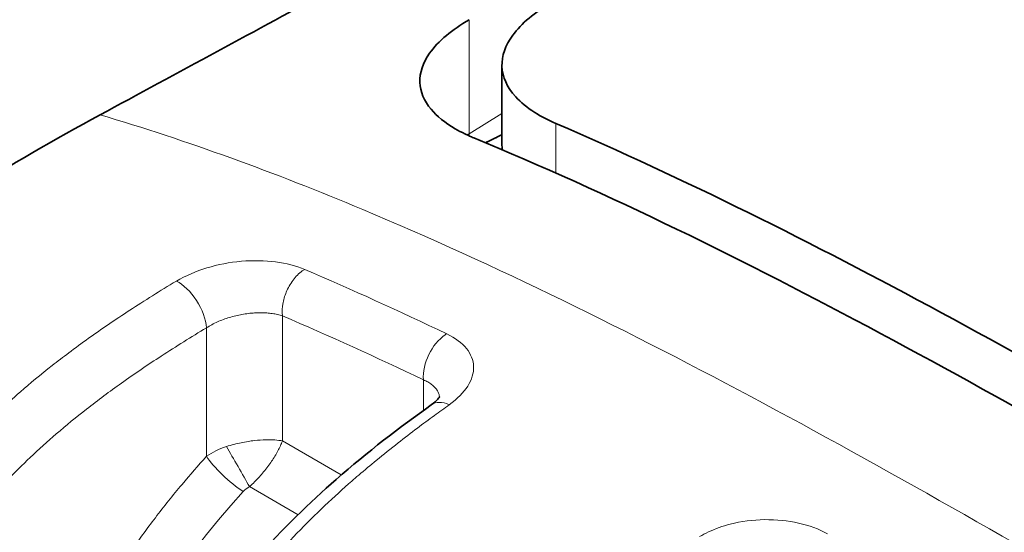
# Model space of a CAD drawing. Header units: millimetres. Extents: x 5 to 415, y 5 to 292.
# Tile 104 of 123: x 327.08 to 332.44, y 261.75 to 264.53. Entities that reach past the tile are written whole.
import ezdxf

# ---------------------------------------------------------------- set-up
doc = ezdxf.new("R2010")
doc.units = ezdxf.units.MM
doc.layers.add('Sichtbar (ISO)', color=7, linetype='Continuous', lineweight=35)
doc.layers.add('Sichtbar schmal (ISO)', color=7, linetype='Continuous', lineweight=18)

msp = doc.modelspace()

# ---------------------------------------------------------------- linework, layer by layer
at = {"layer": 'Sichtbar (ISO)'}
for p, q in [((329.70281594, 263.85738997), (329.70281594, 264.28776326)), ((328.03337449, 263.16120334), (328.03341423, 263.16116097)), ((327.75560165, 263.00338851), (327.75561743, 263.0033794))]:
    msp.add_line(p, q, dxfattribs=at)
for points, knots in [([(324.57839014, 257.051013), (324.539585, 257.22330684), (324.50366389, 257.39549666), (324.47070382, 257.56740796), (324.44737059, 257.68910812), (324.42552157, 257.8106683), (324.40517944, 257.93203774), (324.35274204, 258.24490055), (324.31035241, 258.55646046), (324.27850443, 258.86425326), (324.24665646, 259.17204606), (324.2253244, 259.47608319), (324.21469076, 259.77506765), (324.2094214, 259.92322518), (324.20678038, 260.07014139), (324.20678015, 260.21548301), (324.20677991, 260.3634433), (324.20951655, 260.50977146), (324.21497772, 260.65413068), (324.22580339, 260.94029418), (324.24732853, 261.21872676), (324.27938271, 261.4883821), (324.31143688, 261.75803745), (324.35405386, 262.01888964), (324.4066779, 262.26881958), (324.42659898, 262.36343176), (324.44794803, 262.45648059), (324.47070492, 262.54795928), (324.50806322, 262.69813304), (324.54921416, 262.84407578), (324.59405926, 262.98572541), (324.66622185, 263.21366122), (324.74796514, 263.4304804), (324.83869811, 263.63532593), (324.92943107, 263.84017146), (325.02912976, 264.03306675), (325.13760988, 264.21390235), (325.17763707, 264.2806274), (325.21886075, 264.34570542), (325.26124084, 264.40907428), (325.33371758, 264.51744522), (325.40957798, 264.62081424), (325.48847774, 264.7189953), (325.61351339, 264.8745868), (325.74614931, 265.01722327), (325.88644253, 265.14754858), (326.02673574, 265.27787389), (326.17469788, 265.39586272), (326.33033309, 265.50133234), (326.40280228, 265.55044269), (326.47693858, 265.59683628), (326.55283111, 265.64050181), (326.63992576, 265.69061259), (326.7293331, 265.73713166), (326.82115436, 265.78011521), (326.99298681, 265.86055374), (327.17326893, 265.92861917), (327.36208133, 265.98394899), (327.55089373, 266.03927881), (327.74820827, 266.08192617), (327.95544387, 266.1111746), (328.05245979, 266.12486706), (328.15166697, 266.13560824), (328.25315034, 266.14324143), (328.36844548, 266.15191348), (328.48667873, 266.1565731), (328.60799195, 266.15709267), (328.83608569, 266.15806958), (329.07501384, 266.14446116), (329.32646674, 266.1149818), (329.57791963, 266.08550245), (329.84191325, 266.04007981), (330.11829161, 265.97739157)], [0.38152011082, 0.38152011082, 0.38152011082, 0.38152011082, 0.4004161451, 0.4004161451, 0.4004161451, 0.41379310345, 0.41379310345, 0.41379310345, 0.44827586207, 0.44827586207, 0.44827586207, 0.48275862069, 0.48275862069, 0.48275862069, 0.49984606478, 0.49984606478, 0.49984606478, 0.51724137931, 0.51724137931, 0.51724137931, 0.55172413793, 0.55172413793, 0.55172413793, 0.58620689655, 0.58620689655, 0.58620689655, 0.59926050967, 0.59926050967, 0.59926050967, 0.62068965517, 0.62068965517, 0.62068965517, 0.65517241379, 0.65517241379, 0.65517241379, 0.68965517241, 0.68965517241, 0.68965517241, 0.70237868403, 0.70237868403, 0.70237868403, 0.72413793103, 0.72413793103, 0.72413793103, 0.75862068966, 0.75862068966, 0.75862068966, 0.79310344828, 0.79310344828, 0.79310344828, 0.80915982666, 0.80915982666, 0.80915982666, 0.8275862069, 0.8275862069, 0.8275862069, 0.86206896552, 0.86206896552, 0.86206896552, 0.89655172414, 0.89655172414, 0.89655172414, 0.9126945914, 0.9126945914, 0.9126945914, 0.93103448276, 0.93103448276, 0.93103448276, 0.96551724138, 0.96551724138, 0.96551724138, 1, 1, 1, 1]), ([(327.51613778, 264.01581373), (327.92626456, 264.23752057), (328.3886167, 264.48810601), (329.19001428, 264.92254361), (329.65598893, 265.17521851), (330.10605888, 265.41887253)], [0.00000360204, 0.00000360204, 0.00000360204, 0.00000360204, 0.17409293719, 0.17409293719, 0.36945264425, 0.36945264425, 0.36945264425, 0.36945264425]), ([(329.97146224, 264.62523305), (329.92580524, 264.59893678), (329.88522272, 264.57103677), (329.81434534, 264.51198503), (329.7845893, 264.48093306), (329.72076706, 264.39347811), (329.70103405, 264.33640966), (329.70492378, 264.22210436), (329.73021218, 264.16584657), (329.80489504, 264.08388945), (329.83959661, 264.05546703), (329.91497851, 264.00763551), (329.95338569, 263.98761081), (329.99570894, 263.96941019)], [0.000001, 0.000001, 0.000001, 0.000001, 0.02009783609, 0.02009783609, 0.04077901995, 0.04077901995, 0.07712803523, 0.07712803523, 0.11487642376, 0.11487642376, 0.13684660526, 0.13684660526, 0.15494394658, 0.15494394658, 0.15494394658, 0.15494394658]), ([(329.54922069, 263.89125619), (329.5415029, 263.89444204), (329.5339133, 263.89768909), (329.51782936, 263.90482012), (329.50938061, 263.90872369), (329.48262936, 263.92160384), (329.46506172, 263.93088352), (329.39339986, 263.97246011), (329.34922287, 264.00811276), (329.27885898, 264.0924355), (329.2583067, 264.14177097), (329.25458094, 264.24500416), (329.27227737, 264.29830461), (329.332214, 264.38385509), (329.36277406, 264.4163445), (329.43597319, 264.47767374), (329.47775394, 264.50643155), (329.52497473, 264.53358689)], [-0.15513840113, -0.15513840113, -0.15513840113, -0.15513840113, -0.1518318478, -0.1518318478, -0.14800797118, -0.14800797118, -0.13945923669, -0.13945923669, -0.11111853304, -0.11111853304, -0.0772400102, -0.0772400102, -0.04260586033, -0.04260586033, -0.02078672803, -0.02078672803, -0.000001, -0.000001, -0.000001, -0.000001]), ([(324.57838948, 258.06101763), (324.57837906, 258.59766496), (324.59015243, 259.21849674), (324.67853624, 260.27815204), (324.74329355, 260.72609555), (324.9352261, 261.45369567), (325.03255294, 261.69716939), (325.26976507, 262.18089409), (325.42463916, 262.39512295), (325.73455425, 262.7723061), (325.94217074, 262.96716522), (326.54848566, 263.45981089), (327.02072995, 263.74808477), (327.5161241, 264.01580634)], [-0.57849773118, -0.57849773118, -0.57849773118, -0.57849773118, -0.50501068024, -0.50501068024, -0.4426948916, -0.4426948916, -0.39366512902, -0.39366512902, -0.32006885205, -0.32006885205, -0.21028722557, -0.21028722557, -0.00000166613, -0.00000166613, -0.00000166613, -0.00000166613]), ([(329.99570894, 263.96941019), (330.69186831, 263.67003513), (331.39182807, 263.31855741), (332.79437695, 262.56184706), (333.47983851, 262.16656917), (334.1949374, 261.75373051)], [-0.60774054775, -0.60774054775, -0.60774054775, -0.60774054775, -0.30339329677, -0.30339329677, -0.0000023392, -0.0000023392, -0.0000023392, -0.0000023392]), ([(333.98279735, 261.57724508), (333.24800755, 262.00145172), (332.50220641, 262.431522), (331.02189041, 263.22365039), (330.28257778, 263.5885316), (329.54922069, 263.89125619)], [0.00000779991, 0.00000779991, 0.00000779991, 0.00000779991, 0.31175247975, 0.31175247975, 0.623463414, 0.623463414, 0.623463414, 0.623463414]), ([(327.34102179, 257.15204054), (327.34102147, 257.82530825), (327.35272679, 258.51193973), (327.49416111, 259.66424658), (327.57638738, 260.12299028), (327.81843402, 260.75512665), (327.9054017, 260.93769354), (328.11405729, 261.28731947), (328.23937191, 261.45586768), (328.50828091, 261.76390893), (328.65434738, 261.90521848), (328.9718753, 262.182578), (329.1453538, 262.31583006), (329.31850547, 262.43941249)], [0, 0, 0, 0, 0.24689096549, 0.24689096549, 0.39330609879, 0.39330609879, 0.45269888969, 0.45269888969, 0.51588689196, 0.51588689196, 0.58238111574, 0.58238111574, 0.65955420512, 0.65955420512, 0.65955420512, 0.65955420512]), ([(329.31850467, 262.43941192), (329.334124, 262.45056016), (329.34608563, 262.46144005), (329.36033462, 262.47712841), (329.36355649, 262.48246641), (329.3647847, 262.48482094), (329.36488962, 262.48507204), (329.36488962, 262.48507205)], [0, 0, 0, 0, 0.00873085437, 0.00873085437, 0.016695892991, 0.016695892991, 0.01894500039, 0.01894500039, 0.01894500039, 0.01894500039])]:
    msp.add_open_spline(points, degree=3, knots=knots, dxfattribs=at)
msp.add_rational_spline([(329.70281594, 263.9084666), (329.65839179, 263.88643662), (329.61393287, 263.86438935)], [1.00003979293, 1.00003802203, 1.00003610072], degree=2, dxfattribs=at)
for points in [[(329.70379674, 263.82657528), (329.70314498, 263.83684146), (329.70281595, 263.84712232), (329.70281605, 263.85738944)], [(329.48696714, 262.50257282), (329.48692072, 262.50255711), (329.4868743, 262.5025414), (329.48682788, 262.50252569)]]:
    msp.add_open_spline(points, degree=3, dxfattribs=at)
at = {"layer": 'Sichtbar schmal (ISO)'}
for p, q in [((329.52491351, 263.91369456), (329.52497473, 264.53358689)), ((329.70281594, 264.02275522), (329.52497488, 263.91373217)), ((329.99570704, 263.69983681), (329.99570454, 263.96940767)), ((327.78105406, 263.01944952), (327.78106338, 263.01944236)), ((328.50823456, 262.24249099), (328.50823196, 262.92301576)), ((328.09536821, 262.15891129), (328.09536337, 262.85767566)), ((327.43937707, 262.7903745), (327.43937707, 262.79044023)), ((327.31420222, 262.69771533), (327.31420222, 262.69775725)), ((329.27525314, 262.57487823), (329.27525267, 262.40834088)), ((328.82877743, 262.05742615), (328.50823456, 262.24249099)), ((328.59336377, 261.84154957), (328.32953973, 261.99386852)), ((328.65319027, 261.80700872), (328.65313616, 261.80703995))]:
    msp.add_line(p, q, dxfattribs=at)
for centre, major_axis, ratio, start_param, end_param in [((330.97884786, 240.85542144), (12.97277264, -22.42711156), 0.5769195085, 2.4410186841, 2.4834378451), ((327.96153863, 262.94348743), (-0.10270056, 0.17161758), 0.5037549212, 3.9203781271, 5.6377711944), ((327.61894997, 262.02936547), (0.825, -1.42894192), 0.5773502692, 2.0636185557, 2.0636279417), ((327.8214947, 263.0808152), (-0.05, -0.08660254), 0.5773502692, 5.9981050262, 5.9983518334), ((330.8330898, 240.65772133), (12.91697502, -22.37395853), 0.5773641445, 2.4416114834, 2.4838409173), ((329.41667304, 262.65653211), (-0.08618575, -0.18047719), 0.6249223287, 3.9544596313, 5.4508136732), ((329.41654927, 262.65655749), (0.08633985, 0.18040348), 0.6244204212, 0.7530697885, 0.8134102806), ((329.43469667, 262.27662549), (-0.11619295, 0.16278575), 0.571446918, 5.5136839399, 6.2831731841), ((328.30009055, 262.01910056), (-0.30306655, -0.04899818), 0.6859175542, 4.9240081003, 5.3380239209), ((328.26525813, 262.10221013), (0.0999988, -0.17320577), 0.00965309, 0.8894531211, 2.2521311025), ((328.22919853, 262.07315454), (-0.14798009, 0.13454326), 0.2138856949, 0.670428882, 2.2165080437), ((329.3415401, 260.34117575), (1.63252429, 2.51987546), 0.6086176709, 1.3026346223, 2.3874150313), ((328.36552278, 261.91534097), (-0.08680892, -0.06394267), 0.7950234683, 4.5484120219, 4.9557781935)]:
    msp.add_ellipse(centre, major_axis=major_axis, ratio=ratio, start_param=start_param, end_param=end_param, dxfattribs=at)
for points, knots in [([(333.31313068, 261.21387755), (332.58330828, 261.63521611), (331.85382964, 262.05626361), (331.12478101, 262.44727929), (330.3957282, 262.83829722), (329.66710505, 263.19928177), (328.94520254, 263.50129795), (328.46475906, 263.70229699), (327.98729249, 263.87717906), (327.51612521, 264.01580601)], [0, 0, 0, 0, 0.3751593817, 0.3751593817, 0.3751593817, 0.75032091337, 0.75032091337, 0.75032091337, 0.9999999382, 0.9999999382, 0.9999999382, 0.9999999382]), ([(329.70449195, 263.82628047), (329.70381341, 263.83257087), (329.70334124, 263.83886322), (329.7030749, 263.84515389), (329.70290217, 263.8492336), (329.70281601, 263.85331261), (329.70281606, 263.85738996)], [0.472607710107, 0.472607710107, 0.472607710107, 0.472607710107, 0.495437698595, 0.495437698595, 0.495437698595, 0.51024369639, 0.51024369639, 0.51024369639, 0.51024369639]), ([(328.62982281, 263.17583426), (328.58175248, 263.19580971), (328.4774719, 263.2230081), (328.28494501, 263.22614446), (328.09349673, 263.18955742), (327.98324654, 263.14181975), (327.93150054, 263.11170383)], [0.00005914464, 0.00005914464, 0.00005914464, 0.00005914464, 0.25, 0.5, 0.75, 1, 1, 1, 1]), ([(328.50823277, 262.92301623), (328.50588617, 262.94544283), (328.50718539, 262.96997212), (328.51197553, 262.99463123), (328.51627248, 263.0167514), (328.52332791, 263.03895459), (328.53286053, 263.06024935), (328.53395467, 263.06269353), (328.53508151, 263.06512585), (328.53624066, 263.0675448), (328.54749874, 263.09103861), (328.56190438, 263.11321783), (328.57798691, 263.13172791), (328.59406629, 263.15023436), (328.6117792, 263.16517308), (328.62982281, 263.17583426)], [0, 0, 0, 0, 0.25, 0.25, 0.25, 0.47425973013, 0.47425973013, 0.47425973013, 0.5, 0.5, 0.5, 0.75, 0.75, 0.75, 0.99995111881, 0.99995111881, 0.99995111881, 0.99995111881]), ([(325.71697915, 257.77668881), (325.71666264, 257.97095279), (325.718196, 258.15087797), (325.72117169, 258.31404932), (325.72391684, 258.46457888), (325.72788605, 258.60084698), (325.73246244, 258.72079745), (325.73346902, 258.74718064), (325.73450372, 258.77277413), (325.73556041, 258.79762807), (325.74300242, 258.97266803), (325.75141467, 259.11094743), (325.75986842, 259.2306752), (325.76158735, 259.25501977), (325.76331371, 259.2786008), (325.76505035, 259.30157713), (325.77422767, 259.42299607), (325.78366761, 259.52747973), (325.792955, 259.61893498), (325.79529567, 259.64198408), (325.7976281, 259.66420669), (325.79995073, 259.68566793), (325.81099593, 259.78772643), (325.82153608, 259.87244302), (325.83497616, 259.96746339), (325.83557635, 259.9717067), (325.83618296, 259.97597086), (325.8367965, 259.98025842), (325.84935155, 260.06799608), (325.86465664, 260.16547754), (325.88523805, 260.27736568), (325.88818455, 260.29338396), (325.89124252, 260.30969862), (325.89442419, 260.32632431), (325.90772378, 260.39582073), (325.923112, 260.47061289), (325.94213656, 260.55310366), (325.95945394, 260.62819211), (325.97975796, 260.70966526), (326.00515664, 260.79940307), (326.02444739, 260.86756053), (326.04674113, 260.94038304), (326.07206967, 261.01489515), (326.09363819, 261.07834592), (326.11741137, 261.14301458), (326.1430005, 261.20685666), (326.16661818, 261.26578016), (326.19178091, 261.32399037), (326.21774044, 261.37980267), (326.22188736, 261.38871843), (326.22605383, 261.39757323), (326.23023552, 261.4063602), (326.25211472, 261.4523349), (326.27452647, 261.49671301), (326.29711534, 261.53912772), (326.32543543, 261.59230386), (326.35402958, 261.64238628), (326.38204931, 261.68880581), (326.41368944, 261.74122318), (326.44458651, 261.78896886), (326.47348206, 261.8315483), (326.4844376, 261.84769198), (326.49510672, 261.86309597), (326.50542457, 261.87774475), (326.52944636, 261.91184968), (326.55140768, 261.9417516), (326.57208625, 261.96914383), (326.60994831, 262.01929845), (326.64344443, 262.06115434), (326.67912255, 262.10367278), (326.68954501, 262.11609346), (326.70016345, 262.12855805), (326.71116241, 262.14126027), (326.73775377, 262.17196944), (326.7665607, 262.20397568), (326.79774641, 262.23716048), (326.83816468, 262.28016969), (326.8825848, 262.32515856), (326.93130119, 262.37181764), (326.94283454, 262.38286394), (326.95460792, 262.39400333), (326.96662513, 262.40523181), (327.00288656, 262.4391133), (327.04134834, 262.47382091), (327.08298334, 262.50992136), (327.13514518, 262.5551493), (327.19229246, 262.60257138), (327.25636727, 262.65293062), (327.28493059, 262.6753798), (327.31486867, 262.69840773), (327.34635469, 262.72205443), (327.38050498, 262.74770206), (327.41649396, 262.77407453), (327.45423008, 262.80101267), (327.52329181, 262.85031275), (327.59820952, 262.90148388), (327.67841909, 262.95375918), (327.75778865, 263.00548701), (327.84233631, 263.05829915), (327.93150034, 263.11170493)], [0, 0, 0, 0, 0.0433457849, 0.0433457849, 0.0433457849, 0.0833333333, 0.0833333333, 0.0833333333, 0.0921286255, 0.0921286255, 0.0921286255, 0.1540716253, 0.1540716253, 0.1540716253, 0.1666666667, 0.1666666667, 0.1666666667, 0.233225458, 0.233225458, 0.233225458, 0.25, 0.25, 0.25, 0.3297710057, 0.3297710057, 0.3297710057, 0.3333333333, 0.3333333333, 0.3333333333, 0.4062304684, 0.4062304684, 0.4062304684, 0.4166666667, 0.4166666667, 0.4166666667, 0.4602906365, 0.4602906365, 0.4602906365, 0.5, 0.5, 0.5, 0.5301599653, 0.5301599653, 0.5301599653, 0.5558426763, 0.5558426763, 0.5558426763, 0.5795467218, 0.5795467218, 0.5795467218, 0.5833333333, 0.5833333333, 0.5833333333, 0.6031454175, 0.6031454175, 0.6031454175, 0.6279842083, 0.6279842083, 0.6279842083, 0.6560323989, 0.6560323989, 0.6560323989, 0.6666666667, 0.6666666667, 0.6666666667, 0.6914251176, 0.6914251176, 0.6914251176, 0.7367573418, 0.7367573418, 0.7367573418, 0.75, 0.75, 0.75, 0.7820157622, 0.7820157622, 0.7820157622, 0.8235098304, 0.8235098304, 0.8235098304, 0.8333333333, 0.8333333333, 0.8333333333, 0.8629753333, 0.8629753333, 0.8629753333, 0.9001118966, 0.9001118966, 0.9001118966, 0.9166666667, 0.9166666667, 0.9166666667, 0.9346222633, 0.9346222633, 0.9346222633, 0.9674832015, 0.9674832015, 0.9674832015, 1, 1, 1, 1]), ([(328.09536357, 262.85767589), (328.10449759, 262.8636199), (328.11414302, 262.86933091), (328.12421869, 262.87476519), (328.13414056, 262.88011652), (328.14447968, 262.88519946), (328.15516185, 262.88998379), (328.1655341, 262.89462931), (328.17622978, 262.89899332), (328.18717458, 262.90305112), (328.19794617, 262.90704471), (328.20895906, 262.91074171), (328.22013983, 262.91412316), (328.23130863, 262.91750099), (328.24264496, 262.92056395), (328.25407326, 262.92329713), (328.26547734, 262.92602451), (328.27697301, 262.92842351), (328.28848429, 262.93048347), (328.29998872, 262.9325422), (328.31150875, 262.9342623), (328.32296853, 262.93563718), (328.33442904, 262.93701215), (328.3458293, 262.93804184), (328.35709449, 262.93872362), (328.36839017, 262.93940725), (328.37955006, 262.93974106), (328.3905006, 262.93972646), (328.40149784, 262.9397118), (328.41228393, 262.93934574), (328.42278747, 262.93863295), (328.43333797, 262.93791696), (328.44360339, 262.93685113), (328.45351403, 262.9354462), (328.46336663, 262.93404951), (328.47286859, 262.93231771), (328.4819593, 262.93025662), (328.49116157, 262.92817023), (328.49994244, 262.92574633), (328.50823277, 262.92301623)], [0, 0, 0, 0, 0.0808766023, 0.0808766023, 0.0808766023, 0.1605186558, 0.1605186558, 0.1605186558, 0.2378500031, 0.2378500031, 0.2378500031, 0.313957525, 0.313957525, 0.313957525, 0.3899835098, 0.3899835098, 0.3899835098, 0.4658483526, 0.4658483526, 0.4658483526, 0.5416680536, 0.5416680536, 0.5416680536, 0.6174926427, 0.6174926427, 0.6174926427, 0.6935224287, 0.6935224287, 0.6935224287, 0.7698764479, 0.7698764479, 0.7698764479, 0.8465718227, 0.8465718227, 0.8465718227, 0.9228180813, 0.9228180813, 0.9228180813, 1, 1, 1, 1]), ([(325.99222664, 257.77252749), (325.99222647, 257.9494822), (325.99502191, 258.28506844), (326.00936137, 258.76477194), (326.03329236, 259.19375465), (326.06638531, 259.57644418), (326.10804425, 259.91666448), (326.15743996, 260.21785635), (326.21334919, 260.4829378), (326.27446179, 260.7154019), (326.33940079, 260.91874645), (326.40713573, 261.09731948), (326.47748608, 261.25641385), (326.55116493, 261.40137877), (326.62927768, 261.536497), (326.7130057, 261.66483594), (326.80370465, 261.78881282), (326.90320446, 261.91073512), (327.01408601, 262.03302789), (327.13963799, 262.15803056), (327.28355547, 262.28765939), (327.44938427, 262.42305834), (327.64000795, 262.56452545), (327.8578949, 262.71206685), (328.01298703, 262.80838104), (328.09536276, 262.85767528)], [0.00000000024, 0.00000000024, 0.00000000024, 0.00000000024, 0.09847611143, 0.1859935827, 0.2632292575, 0.33124888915, 0.39114842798, 0.44336237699, 0.48884192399, 0.52847919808, 0.56302036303, 0.59335278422, 0.62067251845, 0.64606848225, 0.67038598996, 0.69428127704, 0.71826554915, 0.74292799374, 0.76900758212, 0.79731700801, 0.82873103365, 0.86411217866, 0.90410873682, 0.94918786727, 1, 1, 1, 1]), ([(329.27525174, 262.57488249), (329.2838802, 262.57133607), (329.29198999, 262.56744931), (329.29951105, 262.56325386), (329.30692338, 262.55911906), (329.31376387, 262.55468442), (329.31998451, 262.54997948), (329.32604335, 262.54539691), (329.33151417, 262.54055792), (329.33635807, 262.53549349), (329.34115372, 262.5304795), (329.34533488, 262.52524454), (329.34887283, 262.51982067), (329.35240605, 262.51440404), (329.35529778, 262.508799), (329.357528, 262.50303949), (329.35974605, 262.4973114), (329.36130981, 262.49143053), (329.36220874, 262.48543167), (329.36241524, 262.48405362), (329.36258666, 262.48266934), (329.36272298, 262.48127927)], [0, 0, 0, 0, 0.08040905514, 0.08040905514, 0.08040905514, 0.1596557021, 0.1596557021, 0.1596557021, 0.23684124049, 0.23684124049, 0.23684124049, 0.31325798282, 0.31325798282, 0.31325798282, 0.38957260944, 0.38957260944, 0.38957260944, 0.4654708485, 0.4654708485, 0.4654708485, 0.48290613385, 0.48290613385, 0.48290613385, 0.48290613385]), ([(327.3996001, 257.07041879), (327.39900944, 257.23662813), (327.40002354, 257.39130671), (327.40220325, 257.53390105), (327.4045628, 257.68826), (327.40829417, 257.82846191), (327.41265418, 257.95368674), (327.41406745, 257.99427743), (327.41554434, 258.03329302), (327.41705673, 258.07070354), (327.42108169, 258.17026484), (327.42534088, 258.25847317), (327.42963682, 258.33776277), (327.43653545, 258.46508993), (327.44348648, 258.56938681), (327.45046177, 258.66129154), (327.45118102, 258.67076827), (327.45190108, 258.68011368), (327.45262306, 258.68935112), (327.46113777, 258.7982941), (327.46954152, 258.89198741), (327.48211553, 259.01024745), (327.48525371, 259.03976244), (327.48867627, 259.07082258), (327.4925191, 259.10408549), (327.49944452, 259.16403079), (327.5077572, 259.23105561), (327.51766244, 259.30289131), (327.52917544, 259.38638691), (327.54286065, 259.47639458), (327.55894008, 259.56919885), (327.57006819, 259.63342599), (327.58234044, 259.69898917), (327.59572122, 259.76455783), (327.59887409, 259.78000757), (327.60208765, 259.7954568), (327.6053628, 259.81090068), (327.62090243, 259.8841774), (327.63784063, 259.95733611), (327.65625808, 260.02978052), (327.6732704, 260.0966979), (327.69154535, 260.16300354), (327.71104425, 260.22812909), (327.72946726, 260.2896612), (327.74898225, 260.35013687), (327.76942664, 260.40899857), (327.77625942, 260.42867091), (327.78319497, 260.44816325), (327.7902226, 260.46745215), (327.80365713, 260.50432627), (327.81745126, 260.54053127), (327.83159012, 260.57605997), (327.85300486, 260.62987176), (327.87520781, 260.68212819), (327.89810567, 260.73278704), (327.92136025, 260.78423509), (327.94532978, 260.83403589), (327.96988936, 260.88216997), (327.99534498, 260.93206016), (328.02143315, 260.98016128), (328.04801016, 261.0265058), (328.05249646, 261.03432893), (328.05699686, 261.04210211), (328.06151063, 261.04982578), (328.08508345, 261.09016203), (328.10889914, 261.12902255), (328.13336892, 261.1672518), (328.16333625, 261.2140699), (328.19428424, 261.25995634), (328.22717707, 261.30627273), (328.2597583, 261.35215035), (328.29425628, 261.39845448), (328.33174993, 261.44622286), (328.35559994, 261.4766087), (328.38066398, 261.50757783), (328.40723854, 261.53933439), (328.42113087, 261.55593571), (328.43545957, 261.57276489), (328.45017342, 261.58973682), (328.49310796, 261.63926042), (328.53933867, 261.68996215), (328.58750449, 261.74014219), (328.63673715, 261.79143368), (328.68798188, 261.8421807), (328.73972577, 261.89113989), (328.78863634, 261.93741823), (328.83798738, 261.98211127), (328.88652621, 262.02450301), (328.89883905, 262.03525652), (328.91109956, 262.04586329), (328.92328782, 262.05631353), (328.95571662, 262.08411804), (328.98762145, 262.11082709), (329.01903527, 262.13661369), (329.05930457, 262.16966947), (329.09876707, 262.20121033), (329.13751113, 262.23153639), (329.17312293, 262.25941075), (329.20812796, 262.2862577), (329.24260265, 262.31227037), (329.27385694, 262.3358531), (329.30467543, 262.35874957), (329.33511817, 262.3810828), (329.36235281, 262.40106254), (329.38928675, 262.4205912), (329.41596376, 262.43974589)], [0, 0, 0, 0, 0.0456610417, 0.0456610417, 0.0456610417, 0.0950893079, 0.0950893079, 0.0950893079, 0.1111111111, 0.1111111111, 0.1111111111, 0.1537502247, 0.1537502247, 0.1537502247, 0.2222222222, 0.2222222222, 0.2222222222, 0.229282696, 0.229282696, 0.229282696, 0.3125513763, 0.3125513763, 0.3125513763, 0.3333333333, 0.3333333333, 0.3333333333, 0.3707858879, 0.3707858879, 0.3707858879, 0.4143174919, 0.4143174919, 0.4143174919, 0.4444444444, 0.4444444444, 0.4444444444, 0.4515431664, 0.4515431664, 0.4515431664, 0.4852245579, 0.4852245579, 0.4852245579, 0.5163362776, 0.5163362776, 0.5163362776, 0.5457313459, 0.5457313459, 0.5457313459, 0.5555555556, 0.5555555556, 0.5555555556, 0.5743362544, 0.5743362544, 0.5743362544, 0.602781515, 0.602781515, 0.602781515, 0.631669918, 0.631669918, 0.631669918, 0.6616122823, 0.6616122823, 0.6616122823, 0.6666666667, 0.6666666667, 0.6666666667, 0.6930627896, 0.6930627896, 0.6930627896, 0.7253892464, 0.7253892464, 0.7253892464, 0.7574094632, 0.7574094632, 0.7574094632, 0.7777777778, 0.7777777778, 0.7777777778, 0.7884256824, 0.7884256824, 0.7884256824, 0.8194959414, 0.8194959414, 0.8194959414, 0.8512543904, 0.8512543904, 0.8512543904, 0.8812738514, 0.8812738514, 0.8812738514, 0.8888888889, 0.8888888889, 0.8888888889, 0.909149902, 0.909149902, 0.909149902, 0.9351224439, 0.9351224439, 0.9351224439, 0.9589952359, 0.9589952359, 0.9589952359, 0.9806379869, 0.9806379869, 0.9806379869, 1, 1, 1, 1]), ([(328.20357452, 262.21205015), (328.23102472, 262.22106777), (328.25825448, 262.22784364), (328.28394233, 262.23307016), (328.30963018, 262.23829668), (328.33377252, 262.24200408), (328.35608428, 262.24459578), (328.37839605, 262.24718748), (328.39887427, 262.24866139), (328.41747293, 262.24916929), (328.43607159, 262.24967719), (328.45279509, 262.24922505), (328.46788845, 262.24802169), (328.48298182, 262.24681833), (328.49643024, 262.24485268), (328.50823456, 262.24249099)], [0, 0, 0, 0, 0.2, 0.2, 0.2, 0.4, 0.4, 0.4, 0.6, 0.6, 0.6, 0.8, 0.8, 0.8, 1, 1, 1, 1]), ([(328.32953973, 261.99386852), (328.33897919, 262.00233148), (328.34828849, 262.01114107), (328.35737994, 262.02023757), (328.36630981, 262.02917239), (328.37502712, 262.03838403), (328.38348686, 262.04777586), (328.39118822, 262.05632575), (328.39867429, 262.06502349), (328.40592166, 262.07374817), (328.41406934, 262.08355669), (328.42191451, 262.09340588), (328.42941749, 262.10331204), (328.43656118, 262.11274384), (328.44339462, 262.1222277), (328.44988557, 262.13175094), (328.45608429, 262.14084542), (328.46197035, 262.14997586), (328.46751547, 262.15910163), (328.47348651, 262.16892834), (328.47905706, 262.17875259), (328.48416767, 262.18847373), (328.48902163, 262.19770671), (328.49346077, 262.20684596), (328.49744032, 262.21578567), (328.5015159, 262.22494111), (328.50510779, 262.23388529), (328.50823456, 262.24249099)], [0, 0, 0, 0, 0.1158855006, 0.1158855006, 0.1158855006, 0.2297114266, 0.2297114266, 0.2297114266, 0.3333333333, 0.3333333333, 0.3333333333, 0.449827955, 0.449827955, 0.449827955, 0.5607441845, 0.5607441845, 0.5607441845, 0.6666666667, 0.6666666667, 0.6666666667, 0.7807249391, 0.7807249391, 0.7807249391, 0.889055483, 0.889055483, 0.889055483, 1, 1, 1, 1]), ([(326.82635745, 259.18905914), (326.82635735, 259.24979899), (326.82827579, 259.31103348), (326.83204827, 259.3727771), (326.83607123, 259.43862018), (326.84220209, 259.50504309), (326.8504188, 259.57212871), (326.85884309, 259.64090912), (326.86945986, 259.71038704), (326.88230357, 259.78065034), (326.89458753, 259.84785147), (326.90885633, 259.91574899), (326.92508827, 259.98411148), (326.94160391, 260.05366883), (326.96015195, 260.12370733), (326.98068061, 260.19397096), (327.00094142, 260.26331783), (327.02313141, 260.33288374), (327.04717359, 260.4024171), (327.07186979, 260.47384198), (327.09853795, 260.54523817), (327.12711173, 260.61644399), (327.15535056, 260.68681512), (327.18545068, 260.75700045), (327.21734566, 260.8268448), (327.24771709, 260.89335284), (327.2797161, 260.95955179), (327.3132828, 261.02530767), (327.31494636, 261.02856652), (327.31661374, 261.0318243), (327.31828493, 261.03508099), (327.35363313, 261.1039648), (327.39068663, 261.17235805), (327.42930607, 261.24000542), (327.46795951, 261.30771234), (327.50818148, 261.37467182), (327.54981125, 261.44064021), (327.58813127, 261.50136382), (327.62764388, 261.56124761), (327.6682101, 261.62011428), (327.67188324, 261.62544447), (327.67556529, 261.63076609), (327.67925624, 261.63607922), (327.72386926, 261.7002996), (327.76978016, 261.76327958), (327.81702657, 261.82510799), (327.86404297, 261.88663538), (327.91238257, 261.94702328), (327.96211736, 262.00633051), (328.00545269, 262.05800656), (328.04984815, 262.10886199), (328.0953682, 262.1589113)], [0, 0, 0, 0, 0.0632965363, 0.0632965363, 0.0632965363, 0.1307956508, 0.1307956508, 0.1307956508, 0.2, 0.2, 0.2, 0.2661883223, 0.2661883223, 0.2661883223, 0.3335334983, 0.3335334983, 0.3335334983, 0.4, 0.4, 0.4, 0.4682745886, 0.4682745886, 0.4682745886, 0.5357488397, 0.5357488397, 0.5357488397, 0.6, 0.6, 0.6, 0.6031842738, 0.6031842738, 0.6031842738, 0.6705364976, 0.6705364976, 0.6705364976, 0.7379480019, 0.7379480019, 0.7379480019, 0.8, 0.8, 0.8, 0.8056186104, 0.8056186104, 0.8056186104, 0.8735314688, 0.8735314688, 0.8735314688, 0.9411137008, 0.9411137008, 0.9411137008, 1, 1, 1, 1]), ([(331.47415546, 261.73761754), (331.4264644, 261.76363688), (331.37466521, 261.78297519), (331.31691101, 261.79589106), (331.25915681, 261.80880694), (331.19544784, 261.81528748), (331.13175235, 261.81439663), (331.06805686, 261.81350578), (331.00437504, 261.80523875), (330.94487218, 261.78992165), (330.90329006, 261.77921768), (330.86375099, 261.76507895), (330.82591072, 261.74739695), (330.8096026, 261.73977649), (330.79361031, 261.73149764), (330.77790836, 261.72254999)], [0, 0, 0, 0, 0.25, 0.25, 0.25, 0.5, 0.5, 0.5, 0.75, 0.75, 0.75, 0.9247063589, 0.9247063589, 0.9247063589, 1, 1, 1, 1])]:
    msp.add_open_spline(points, degree=3, knots=knots, dxfattribs=at)
for points in [[(329.52491352, 263.91369456), (329.52117649, 263.91138631), (329.51746907, 263.9090642), (329.51379214, 263.90672834)], [(329.52526511, 263.90152438), (329.52501347, 263.90568743), (329.52489891, 263.90972553), (329.52491324, 263.91362364)], [(329.41596384, 262.43974519), (329.4609213, 262.4730151), (329.52837966, 262.54001574), (329.56047004, 262.64818419), (329.5212103, 262.74843432), (329.44983308, 262.80138462), (329.40261682, 262.82503753)]]:
    msp.add_open_spline(points, degree=3, dxfattribs=at)

doc.saveas('drawing.dxf')
